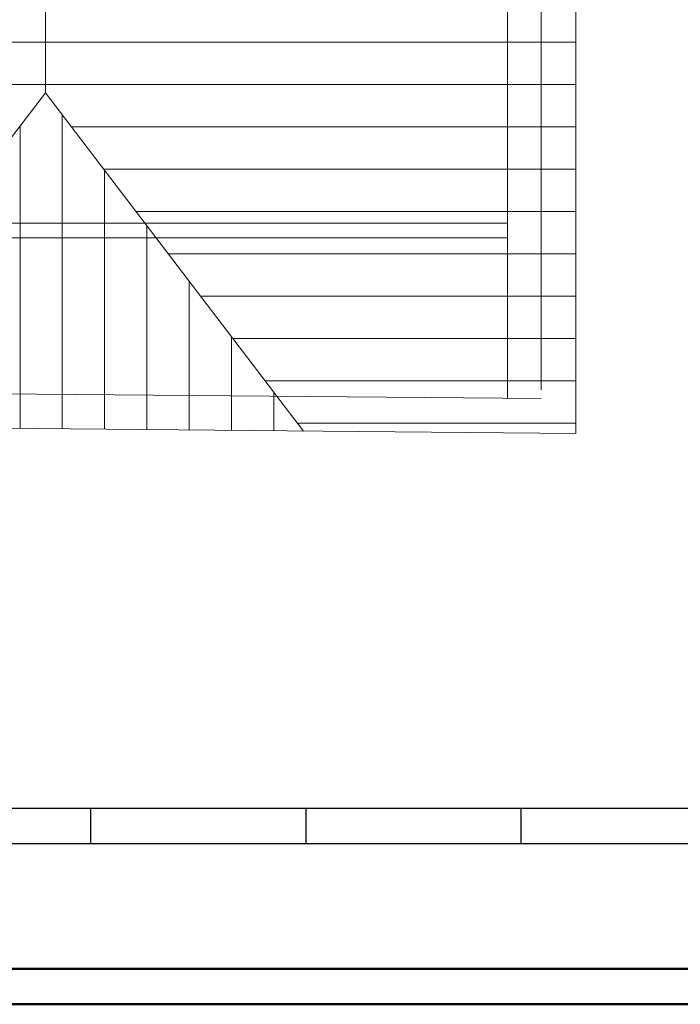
# Model space of a CAD drawing. Extents: x -142 to 528, y -48 to 546.
# Tile 16 of 28: x -14 to 79, y -48 to 92. Entities that reach past the tile are written whole.
import ezdxf
from ezdxf.lldxf.tags import DXFTag

# ---------------------------------------------------------------- set-up
doc = ezdxf.new("R2010")
doc.units = 0
doc.layers.get('0').update_dxf_attribs({"lineweight": 35})
for name, color, linetype, lineweight in [('5_OG-BESTAND', 7, 'Continuous', 25), ('5_OG-SCHRAFF-FILL', 7, 'Continuous', 25), ('PLAN_5-103A Grundriss OG', 7, 'Continuous', 25)]:
    doc.layers.add(name, color=color, linetype=linetype, lineweight=lineweight)
doc.layers.add('Rahmen', color=7, linetype='Continuous', lineweight=35, true_color=0x009900)
tags = doc.linetypes.add('VERDECKT2_S2', pattern=[0.0027, 0.002, -0.0007]).pattern_tags.tags
tags[6:7] = [DXFTag(74, 4), DXFTag(75, 0), DXFTag(340, '0'), DXFTag(46, 1.0), DXFTag(50, 0.0), DXFTag(44, 0.0), DXFTag(45, 0.0)]
tags[4:5] = [DXFTag(74, 4), DXFTag(75, 0), DXFTag(340, '0'), DXFTag(46, 1.0), DXFTag(50, 0.0), DXFTag(44, 0.0), DXFTag(45, 0.0)]

# ---------------------------------------------------------------- blocks, each defined once
blk = doc.blocks.new('Referenz-A07AMIMB1N', base_point=(-124.39, -25))
at = {"layer": '5_OG-BESTAND', "color": 0, "lineweight": 18}
for p, q in [((-10.78, 81.4), (-10.78, 240.57)), ((64.42, 33.12), (64.42, 240.57)), ((-46.85, 34.12), (-10.78, 81.4)), ((25.8, 33.46), (-10.78, 81.4)), ((-85.97, 34.47), (64.42, 33.12))]:
    blk.add_line(p, q, dxfattribs=at)
at = {"layer": '5_OG-BESTAND', "color": 0, "linetype": 'VERDECKT2_S2', "lineweight": 18, "ltscale": 0.18}
for p, q in [((54.73, 38.1), (54.73, 239.96)), ((59.53, 239.96), (59.53, 39.31)), ((-76.28, 62.91), (34.92, 62.91)), ((-61.15, 62.91), (34.92, 62.91)), ((54.73, 62.91), (-61.15, 62.91)), ((54.73, 60.82), (-76.28, 60.82)), ((-81.08, 39.31), (59.53, 38.05))]:
    blk.add_line(p, q, dxfattribs=at)
at = {"layer": '5_OG-SCHRAFF-FILL', "color": 0, "lineweight": 13}
for p, q in [((-85.97, 88.55), (64.42, 88.55)), ((-85.97, 82.55), (64.42, 82.55)), ((-8.38, 33.77), (-8.38, 78.26)), ((-14.38, 33.82), (-14.38, 76.68)), ((-7.08, 76.55), (64.42, 76.55)), ((-2.5, 70.55), (64.42, 70.55)), ((-2.38, 33.72), (-2.38, 70.4)), ((2.08, 64.55), (64.42, 64.55)), ((3.62, 33.66), (3.62, 62.53)), ((6.66, 58.55), (64.42, 58.55)), ((9.62, 33.61), (9.62, 54.67)), ((11.23, 52.55), (64.42, 52.55)), ((15.62, 33.56), (15.62, 46.8)), ((15.81, 46.55), (64.42, 46.55)), ((20.39, 40.55), (64.42, 40.55)), ((21.62, 33.5), (21.62, 38.94)), ((24.97, 34.55), (64.42, 34.55))]:
    blk.add_line(p, q, dxfattribs=at)
at = {"layer": 'PLAN_5-103A Grundriss OG', "color": 0, "lineweight": -2}
for p, q in [((-122.42, -20), (342.58, -20)), ((-4.32, -25), (-4.32, -20)), ((26.18, -25), (26.18, -20)), ((56.68, -25), (56.68, -20)), ((-122.42, -25), (342.58, -25))]:
    blk.add_line(p, q, dxfattribs=at)

msp = doc.modelspace()

# ---------------------------------------------------------------- linework, layer by layer
at = {"layer": 'Rahmen', "lineweight": 50, "ltscale": 0.5}
for points in [[(527.58, -47.78), (527.58, 546.22), (-142.42, 546.22), (-142.42, -47.78), (177.58, -47.78), (427.58, -47.78), (527.58, -47.78)], [(522.58, -42.78), (522.58, 541.22), (-122.42, 541.22), (-122.42, -42.78), (172.58, -42.78), (422.58, -42.78), (522.58, -42.78)]]:
    msp.add_lwpolyline(points, close=True, dxfattribs=at)

# ---------------------------------------------------------------- block references
at = {"color": 251, "lineweight": 25, "ltscale": 0.25, "true_color": 0x585858}
msp.add_blockref('Referenz-A07AMIMB1N', (-124.39, -25), dxfattribs=at)

doc.saveas('drawing.dxf')
